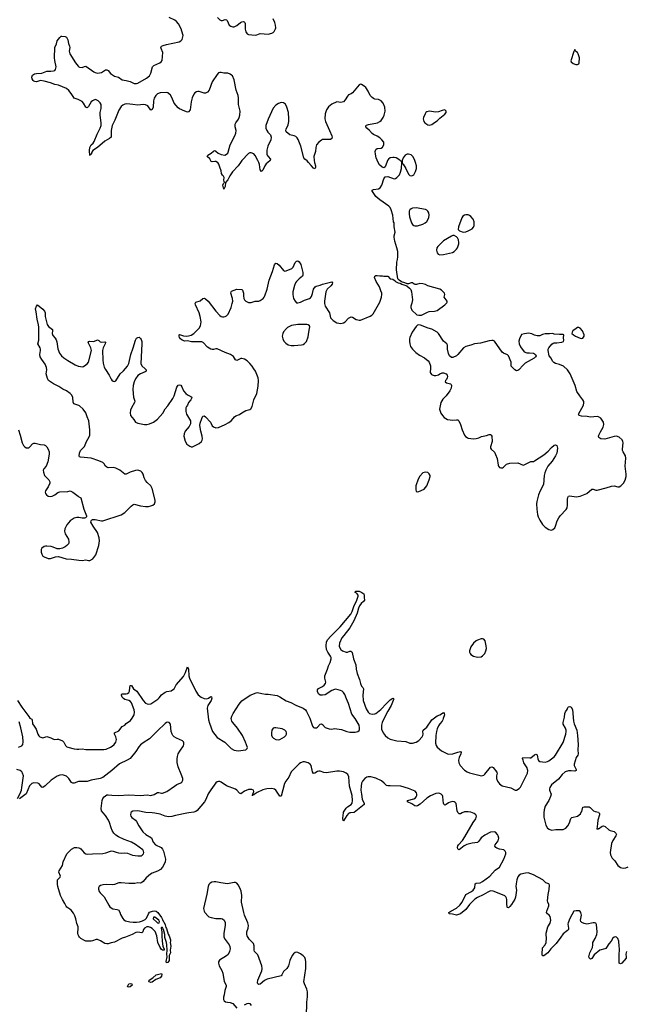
# Model space of a CAD drawing. Header units: inches. Extents: x 1771465 to 1971076, y 472029 to 643563.
# Tile 61 of 127: x 1799092 to 1808419, y 617058 to 632195. Entities that reach past the tile are written whole.
import ezdxf

# ---------------------------------------------------------------- set-up
doc = ezdxf.new("R2010")
doc.units = ezdxf.units.IN
doc.header["$MEASUREMENT"] = 0
for name, color, linetype in [('B7691', 7, 'Continuous'), ('B7692', 7, 'Continuous'), ('B7693', 7, 'Continuous'), ('B8601', 7, 'Continuous'), ('B8602', 7, 'Continuous'), ('B8603', 7, 'Continuous')]:
    doc.layers.add(name, color=color, linetype=linetype)

msp = doc.modelspace()

# ---------------------------------------------------------------- linework, layer by layer
at = {"layer": 'B7691', "color": 6, "elevation": 400}
msp.add_lwpolyline([(1800000, 618107), (1799990, 618124), (1799985, 618150), (1799992, 618228), (1799990, 618250), (1799970, 618299), (1799954, 618374), (1799940, 618420), (1799918, 618458), (1799883, 618503), (1799862, 618522), (1799817, 618550), (1799804, 618564), (1799787, 618610), (1799750, 618669), (1799720, 618730), (1799679, 618870), (1799675, 618905), (1799675, 618970), (1799715, 619010), (1799717, 619030), (1799694, 619090), (1799699, 619110), (1799749, 619190), (1799758, 619250), (1799817, 619370), (1799890, 619444), (1799933, 619467), (1799970, 619470), (1800000, 619463)], dxfattribs=at)
at = {"layer": 'B7692', "color": 6}
for points, elevation in [([(1800000, 626263), (1799926, 626290), (1799914, 626314), (1799908, 626390), (1799890, 626430), (1799870, 626450), (1799810, 626491), (1799755, 626515), (1799696, 626556), (1799610, 626597), (1799537, 626650), (1799517, 626677), (1799497, 626750), (1799508, 626810), (1799505, 626850), (1799481, 626901), (1799430, 626970), (1799408, 627010), (1799402, 627050), (1799411, 627110), (1799410, 627130), (1799405, 627150), (1799371, 627210), (1799387, 627270), (1799387, 627467), (1799382, 627502), (1799358, 627590), (1799346, 627706), (1799336, 627750), (1799350, 627792), (1799368, 627810), (1799450, 627745), (1799475, 627715), (1799482, 627690), (1799482, 627630), (1799514, 627510), (1799536, 627476), (1799596, 627430), (1799597, 627410), (1799589, 627369), (1799601, 627341), (1799639, 627299), (1799654, 627274), (1799662, 627242), (1799676, 627136), (1799706, 627070), (1799736, 627030), (1799770, 626999), (1799830, 626955), (1799943, 626890), (1799989, 626871), (1800000, 626869)], 500), ([(1799073, 625890), (1799101, 625810), (1799128, 625690), (1799148, 625650), (1799170, 625627), (1799190, 625614), (1799210, 625611), (1799230, 625614), (1799250, 625627), (1799290, 625673), (1799310, 625685), (1799330, 625687), (1799410, 625663), (1799470, 625657), (1799490, 625649), (1799510, 625629), (1799531, 625590), (1799543, 625550), (1799545, 625515), (1799522, 625398), (1799497, 625330), (1799463, 625290), (1799453, 625270), (1799457, 625237), (1799475, 625190), (1799487, 625170), (1799542, 625122), (1799557, 625090), (1799556, 625070), (1799528, 625012), (1799487, 624950), (1799484, 624930), (1799491, 624911), (1799506, 624890), (1799530, 624871), (1799570, 624864), (1799593, 624870), (1799630, 624890), (1799676, 624924), (1799710, 624939), (1799830, 624940), (1799870, 624950), (1799890, 624944), (1799910, 624932), (1799990, 624868), (1800000, 624861)], 500), ([(1800000, 624540), (1799990, 624542), (1799970, 624541), (1799928, 624530), (1799869, 624491), (1799819, 624430), (1799786, 624370), (1799782, 624330), (1799790, 624290), (1799842, 624210), (1799850, 624170), (1799848, 624150), (1799842, 624138), (1799817, 624110), (1799790, 624090), (1799750, 624069), (1799710, 624058), (1799670, 624059), (1799606, 624086), (1799574, 624094), (1799510, 624100), (1799490, 624100), (1799470, 624094), (1799431, 624070), (1799421, 624050), (1799420, 624010), (1799430, 623977), (1799450, 623950), (1799470, 623936), (1799530, 623912), (1799567, 623913), (1799642, 623938), (1799690, 623941), (1799804, 623904), (1799890, 623902), (1800000, 623887)], 500), ([(1799058, 621730), (1799124, 621624), (1799230, 621481), (1799250, 621459), (1799279, 621439), (1799286, 621430), (1799290, 621370), (1799312, 621332), (1799344, 621290), (1799372, 621212), (1799386, 621186), (1799400, 621170), (1799430, 621158), (1799450, 621157), (1799510, 621173), (1799570, 621153), (1799610, 621134), (1799630, 621130), (1799670, 621135), (1799690, 621132), (1799750, 621106), (1799770, 621090), (1799798, 621038), (1799818, 621018), (1799832, 621010), (1799930, 620986), (1799970, 620982), (1800000, 620982)], 400), ([(1799073, 621010), (1799125, 621030), (1799139, 621050), (1799145, 621095), (1799138, 621170), (1799109, 621310), (1799082, 621402)], 400), ([(1799057, 620223), (1799099, 620301), (1799119, 620350), (1799127, 620390), (1799148, 620570), (1799137, 620610), (1799123, 620630), (1799099, 620650), (1799048, 620668)], 400), ([(1800000, 620485), (1799995, 620485), (1799930, 620458), (1799910, 620456), (1799890, 620467), (1799847, 620530), (1799810, 620565), (1799750, 620584), (1799710, 620581), (1799670, 620563), (1799576, 620504), (1799484, 620416), (1799450, 620390), (1799430, 620397), (1799390, 620449), (1799370, 620457), (1799310, 620461), (1799277, 620450), (1799245, 620415), (1799190, 620294), (1799090, 620217)], 400)]:
    msp.add_lwpolyline(points, dxfattribs=dict(at, elevation=elevation))
at = {"layer": 'B7693', "color": 6, "elevation": 500}
msp.add_lwpolyline([(1800000, 630964), (1799990, 630970), (1799930, 630990), (1799912, 631012), (1799882, 631062), (1799847, 631107), (1799810, 631137), (1799690, 631191), (1799630, 631200), (1799564, 631224), (1799470, 631250), (1799410, 631258), (1799350, 631239), (1799323, 631243), (1799309, 631249), (1799300, 631260), (1799285, 631285), (1799277, 631310), (1799290, 631341), (1799319, 631361), (1799351, 631369), (1799430, 631373), (1799510, 631403), (1799570, 631402), (1799610, 631407), (1799630, 631416), (1799644, 631430), (1799652, 631470), (1799631, 631570), (1799627, 631610), (1799632, 631768), (1799656, 631824), (1799670, 631871), (1799710, 631923), (1799730, 631941), (1799742, 631942), (1799790, 631938), (1799810, 631925), (1799830, 631885), (1799844, 631830), (1799860, 631790), (1799861, 631770), (1799854, 631710), (1799862, 631670), (1799950, 631531), (1799990, 631479), (1800000, 631471)], dxfattribs=at)
at = {"layer": 'B8601', "color": 6}
for points, elevation in [([(1800801, 620000), (1800801, 619999), (1800798, 619970), (1800803, 619950), (1800814, 619930), (1800870, 619889), (1800887, 619870), (1800923, 619803), (1800987, 619707), (1801029, 619669), (1801117, 619617), (1801144, 619550), (1801181, 619510), (1801266, 619470), (1801290, 619443), (1801304, 619410), (1801333, 619290), (1801329, 619250), (1801313, 619210), (1801290, 619167), (1801255, 619130), (1801210, 619105), (1801130, 619076), (1801101, 619059), (1801038, 619002), (1800990, 618944), (1800970, 618929), (1800950, 618921), (1800910, 618925), (1800864, 618916), (1800770, 618914), (1800650, 618926), (1800617, 618923), (1800550, 618898), (1800512, 618892), (1800430, 618898), (1800370, 618896), (1800335, 618885), (1800312, 618870), (1800302, 618850), (1800302, 618830), (1800315, 618790), (1800327, 618770), (1800390, 618709), (1800461, 618581), (1800478, 618558), (1800499, 618539), (1800526, 618526), (1800590, 618516), (1800610, 618508), (1800630, 618474), (1800640, 618440), (1800676, 618376), (1800694, 618354), (1800720, 618340), (1800784, 618324), (1800839, 618319), (1800890, 618319), (1800933, 618327), (1800979, 618341), (1801019, 618361), (1801040, 618380), (1801070, 618448), (1801090, 618472), (1801135, 618490), (1801170, 618493), (1801190, 618488), (1801214, 618470), (1801273, 618390), (1801290, 618362), (1801298, 618338), (1801310, 618324), (1801330, 618280), (1801339, 618239), (1801350, 618223), (1801376, 618136), (1801390, 618111), (1801410, 618050), (1801411, 618030), (1801405, 618010), (1801415, 617950), (1801407, 617890), (1801411, 617850), (1801392, 617808), (1801390, 617733), (1801370, 617700), (1801350, 617694), (1801344, 617716), (1801361, 617790), (1801354, 617830), (1801359, 617890), (1801354, 617974), (1801348, 618010), (1801324, 618084), (1801324, 618130), (1801305, 618210), (1801290, 618237), (1801278, 618238), (1801270, 618246), (1801268, 618230), (1801279, 618170), (1801275, 618110), (1801281, 618030), (1801294, 617950), (1801313, 617907), (1801314, 617890), (1801310, 617888), (1801290, 617888), (1801270, 617898), (1801250, 617929), (1801217, 618010), (1801203, 618110), (1801177, 618177), (1801130, 618224), (1801101, 618241), (1801070, 618250), (1801046, 618250), (1801011, 618230), (1800993, 618210), (1800986, 618170), (1800970, 618157), (1800910, 618166), (1800879, 618161), (1800821, 618130), (1800717, 618090), (1800665, 618075), (1800550, 618012), (1800497, 618003), (1800450, 617988), (1800430, 617985), (1800403, 617990), (1800336, 618036), (1800290, 618052), (1800267, 618053), (1800210, 618032), (1800190, 618029), (1800130, 618027), (1800110, 618029), (1800090, 618037), (1800030, 618070), (1800010, 618090), (1800000, 618107)], 400), ([(1800000, 619463), (1800019, 619459), (1800034, 619450), (1800085, 619385), (1800110, 619370), (1800130, 619366), (1800210, 619373), (1800370, 619377), (1800414, 619386), (1800490, 619414), (1800510, 619416), (1800530, 619414), (1800575, 619395), (1800610, 619386), (1800650, 619383), (1800710, 619387), (1800750, 619382), (1800828, 619352), (1800910, 619338), (1800958, 619342), (1800975, 619350), (1800996, 619370), (1801002, 619390), (1800998, 619410), (1800984, 619430), (1800875, 619515), (1800810, 619548), (1800697, 619590), (1800612, 619630), (1800570, 619659), (1800541, 619690), (1800515, 619730), (1800496, 619770), (1800472, 619852), (1800455, 619890), (1800410, 619962), (1800376, 620000)], 400), ([(1801693, 620000), (1801664, 619996), (1801490, 619960), (1801430, 619943), (1801379, 619939), (1801330, 619948), (1801250, 619980), (1801170, 619997), (1801131, 620000)], 400), ([(1804186, 620000), (1804170, 619999), (1804150, 619990), (1804120, 619960), (1804070, 619880), (1804064, 619884), (1804059, 619919), (1804070, 620000)], 400), ([(1808422, 617870), (1808412, 617830), (1808419, 617790), (1808415, 617765), (1808350, 617692), (1808330, 617679), (1808311, 617691), (1808307, 617807), (1808317, 617910), (1808308, 617952), (1808304, 618030), (1808287, 618070), (1808270, 618088), (1808250, 618095), (1808230, 618090), (1808210, 618072), (1808186, 618030), (1808150, 617989), (1808114, 617930), (1808102, 617918), (1808090, 617910), (1808010, 617890), (1807924, 617816), (1807890, 617763), (1807870, 617750), (1807850, 617772), (1807845, 617790), (1807846, 617810), (1807860, 617850), (1807897, 617930), (1807904, 617970), (1807904, 618010), (1807941, 618070), (1807966, 618130), (1807971, 618170), (1807963, 618283), (1807950, 618304), (1807931, 618311), (1807910, 618311), (1807810, 618292), (1807770, 618298), (1807734, 618314), (1807719, 618330), (1807713, 618350), (1807729, 618430), (1807720, 618470), (1807710, 618485), (1807693, 618493), (1807650, 618496), (1807610, 618489), (1807550, 618375), (1807523, 618310), (1807521, 618290), (1807532, 618230), (1807528, 618210), (1807516, 618190), (1807450, 618140), (1807410, 618090), (1807343, 617990), (1807260, 617910), (1807215, 617850), (1807150, 617805), (1807130, 617804), (1807126, 617826), (1807132, 617928), (1807170, 617972), (1807189, 618010), (1807193, 618073), (1807186, 618130), (1807187, 618150), (1807212, 618248), (1807250, 618306), (1807261, 618350), (1807250, 618410), (1807234, 618430), (1807205, 618450), (1807194, 618470), (1807198, 618490), (1807228, 618570), (1807229, 618590), (1807213, 618630), (1807210, 618650), (1807216, 618744), (1807235, 618825), (1807239, 618890), (1807230, 618910), (1807184, 618924), (1807134, 618970), (1806990, 619046), (1806910, 619077), (1806870, 619076), (1806800, 619060), (1806770, 619043), (1806750, 619015), (1806735, 618970), (1806725, 618910), (1806723, 618870), (1806733, 618810), (1806714, 618706), (1806704, 618676), (1806654, 618590), (1806630, 618559), (1806610, 618541), (1806590, 618546), (1806587, 618550), (1806580, 618610), (1806584, 618670), (1806579, 618690), (1806567, 618710), (1806550, 618723), (1806490, 618751), (1806370, 618798), (1806330, 618800), (1806290, 618783), (1806220, 618740), (1806130, 618699), (1806088, 618672), (1806007, 618593), (1805950, 618514), (1805870, 618447), (1805810, 618429), (1805746, 618446), (1805698, 618450), (1805694, 618454), (1805692, 618470), (1805722, 618490), (1805810, 618535), (1805860, 618580), (1805894, 618626), (1805953, 618747), (1806041, 618790), (1806067, 618810), (1806091, 618850), (1806094, 618910), (1806110, 618921), (1806170, 618924), (1806210, 618944), (1806323, 619030), (1806402, 619118), (1806470, 619166), (1806538, 619290), (1806566, 619370), (1806566, 619390), (1806559, 619410), (1806536, 619430), (1806470, 619445), (1806430, 619460), (1806411, 619470), (1806397, 619490), (1806402, 619510), (1806449, 619570), (1806458, 619610), (1806450, 619650), (1806438, 619670), (1806410, 619702), (1806390, 619710), (1806330, 619702), (1806242, 619658), (1806190, 619619), (1806150, 619565), (1806130, 619547), (1806050, 619536), (1805968, 619512), (1805928, 619492), (1805850, 619432), (1805838, 619438), (1805829, 619450), (1805826, 619470), (1805830, 619494), (1805839, 619510), (1805903, 619577), (1805938, 619630), (1806066, 619854), (1806103, 619910), (1806112, 619930), (1806114, 619950), (1806103, 619970), (1806078, 619990), (1806054, 620000)], 400), ([(1805897, 620000), (1805870, 619988), (1805848, 619988), (1805836, 620000)], 400), ([(1807153, 620000), (1807153, 619933), (1807182, 619810), (1807210, 619764), (1807231, 619750), (1807270, 619736), (1807337, 619743), (1807450, 619747), (1807490, 619768), (1807521, 619799), (1807548, 619850), (1807568, 619912), (1807582, 619930), (1807669, 619951), (1807714, 619986), (1807722, 620000)], 400), ([(1807999, 620000), (1808008, 619990), (1808007, 619970), (1807979, 619890), (1807978, 619830), (1807968, 619748), (1807982, 619758), (1807990, 619757), (1808046, 619794), (1808070, 619801), (1808096, 619790), (1808150, 619738), (1808170, 619728), (1808230, 619714), (1808256, 619690), (1808266, 619670), (1808258, 619650), (1808210, 619576), (1808193, 619530), (1808172, 619390), (1808177, 619357), (1808203, 619303), (1808243, 619263), (1808290, 619190), (1808330, 619162), (1808370, 619152), (1808410, 619156), (1808450, 619170)], 400), ([(1803502, 616870), (1803505, 617090), (1803517, 617170), (1803515, 617250), (1803508, 617290), (1803470, 617370), (1803462, 617402), (1803491, 617609), (1803491, 617710), (1803487, 617747), (1803475, 617775), (1803450, 617803), (1803410, 617835), (1803370, 617856), (1803350, 617860), (1803330, 617856), (1803304, 617836), (1803281, 617810), (1803246, 617730), (1803225, 617650), (1803199, 617610), (1803150, 617564), (1803124, 617510), (1803110, 617495), (1802897, 617443), (1802857, 617423), (1802790, 617368), (1802770, 617362), (1802753, 617373), (1802748, 617390), (1802754, 617430), (1802813, 617570), (1802819, 617610), (1802816, 617650), (1802756, 617816), (1802704, 617870), (1802697, 617890), (1802695, 617955), (1802686, 617990), (1802618, 618058), (1802588, 618110), (1802584, 618130), (1802586, 618170), (1802605, 618230), (1802610, 618270), (1802602, 618310), (1802549, 618429), (1802537, 618470), (1802504, 618630), (1802506, 618730), (1802497, 618797), (1802478, 618850), (1802450, 618897), (1802430, 618918), (1802410, 618928), (1802390, 618931), (1802288, 618912), (1802183, 618923), (1802110, 618939), (1802081, 618939), (1802045, 618935), (1802020, 618920), (1802002, 618898), (1801990, 618870), (1801970, 618750), (1801918, 618530), (1801928, 618490), (1801940, 618470), (1801990, 618411), (1802002, 618402), (1802036, 618390), (1802110, 618376), (1802190, 618378), (1802210, 618373), (1802238, 618350), (1802253, 618313), (1802253, 618267), (1802229, 618150), (1802229, 618110), (1802233, 618090), (1802250, 618055), (1802315, 617970), (1802325, 617945), (1802328, 617908), (1802319, 617870), (1802295, 617825), (1802270, 617802), (1802165, 617735), (1802149, 617710), (1802147, 617690), (1802157, 617650), (1802198, 617578), (1802217, 617537), (1802238, 617410), (1802266, 617350), (1802268, 617330), (1802247, 617270), (1802237, 617203), (1802227, 617167), (1802226, 617130), (1802237, 617110), (1802257, 617097), (1802288, 617088), (1802330, 617085), (1802369, 617069), (1802430, 617000)], 500), ([(1802550, 617049), (1802590, 617070), (1802610, 617077), (1802630, 617072), (1802650, 617041)], 500)]:
    msp.add_lwpolyline(points, dxfattribs=dict(at, elevation=elevation))
at = {"layer": 'B8601', "color": 6, "elevation": 400}
for points in [[(1801150, 618398), (1801146, 618370), (1801203, 618323), (1801210, 618312), (1801230, 618305), (1801235, 618310), (1801239, 618330), (1801229, 618350), (1801170, 618396)], [(1801110, 617392), (1801083, 617403), (1801077, 617410), (1801083, 617430), (1801137, 617463), (1801190, 617511), (1801270, 617530), (1801277, 617517), (1801272, 617490), (1801250, 617465), (1801183, 617437), (1801130, 617399)], [(1800770, 617319), (1800750, 617324), (1800748, 617330), (1800768, 617370), (1800790, 617379), (1800814, 617370), (1800821, 617350), (1800790, 617325)]]:
    msp.add_lwpolyline(points, close=True, dxfattribs=at)
at = {"layer": 'B8602', "color": 6}
for points, elevation in [([(1800000, 626869), (1800050, 626859), (1800074, 626866), (1800110, 626887), (1800130, 626904), (1800149, 626930), (1800198, 627110), (1800188, 627150), (1800154, 627210), (1800147, 627230), (1800155, 627250), (1800170, 627255), (1800230, 627250), (1800290, 627273), (1800310, 627264), (1800330, 627245), (1800350, 627240), (1800402, 627242), (1800410, 627238), (1800413, 627230), (1800408, 627210), (1800377, 627150), (1800364, 627110), (1800368, 626968), (1800376, 626916), (1800393, 626853), (1800410, 626817), (1800468, 626730), (1800497, 626670), (1800510, 626651), (1800530, 626636), (1800550, 626631), (1800570, 626641), (1800638, 626750), (1800690, 626798), (1800750, 626870), (1800770, 626911), (1800799, 627050), (1800838, 627150), (1800870, 627266), (1800890, 627297), (1800910, 627311), (1800930, 627316), (1800950, 627296), (1800958, 627278), (1800968, 627250), (1800972, 627212), (1800957, 626910), (1800970, 626876), (1801023, 626830), (1801039, 626810), (1801039, 626801), (1801037, 626790), (1801021, 626779), (1800950, 626753), (1800910, 626726), (1800870, 626676), (1800852, 626630), (1800838, 626570), (1800832, 626510), (1800842, 626390), (1800860, 626330), (1800859, 626310), (1800812, 626230), (1800796, 626190), (1800790, 626150), (1800796, 626110), (1800847, 626050), (1800874, 626010), (1800910, 625990), (1801010, 625972), (1801047, 625973), (1801090, 625983), (1801150, 626009), (1801210, 626056), (1801293, 626147), (1801327, 626213), (1801370, 626258), (1801445, 626370), (1801466, 626414), (1801510, 626545), (1801530, 626576), (1801550, 626583), (1801570, 626574), (1801586, 626550), (1801613, 626490), (1801644, 626450), (1801670, 626429), (1801724, 626404), (1801737, 626390), (1801736, 626370), (1801725, 626350), (1801689, 626311), (1801671, 626269), (1801657, 626250), (1801648, 626230), (1801646, 626210), (1801648, 626170), (1801659, 626130), (1801718, 626030), (1801718, 625982), (1801699, 625941), (1801637, 625870), (1801620, 625830), (1801614, 625790), (1801634, 625714), (1801664, 625670), (1801710, 625638), (1801730, 625630), (1801750, 625629), (1801850, 625680), (1801885, 625710), (1801896, 625730), (1801901, 625750), (1801898, 625790), (1801875, 625870), (1801864, 625956), (1801868, 625992), (1801890, 626066), (1801910, 626102), (1801930, 626105), (1801950, 626090), (1802027, 626010), (1802053, 625953), (1802070, 625934), (1802110, 625923), (1802150, 625926), (1802252, 625970), (1802310, 626003), (1802348, 626032), (1802395, 626090), (1802414, 626106), (1802470, 626124), (1802507, 626153), (1802570, 626188), (1802630, 626200), (1802647, 626213), (1802665, 626250), (1802694, 626350), (1802737, 626450), (1802758, 626562), (1802766, 626646), (1802758, 626690), (1802716, 626790), (1802693, 626830), (1802666, 626870), (1802630, 626910), (1802588, 626950), (1802550, 626976), (1802510, 626988), (1802490, 626985), (1802430, 626956), (1802420, 626960), (1802408, 626968), (1802378, 627018), (1802333, 627050), (1802250, 627079), (1802130, 627135), (1802110, 627136), (1802070, 627124), (1802050, 627125), (1802030, 627132), (1801982, 627162), (1801913, 627230), (1801890, 627245), (1801735, 627245), (1801670, 627256), (1801630, 627255), (1801590, 627267), (1801564, 627290), (1801550, 627310), (1801545, 627330), (1801546, 627350), (1801550, 627356), (1801610, 627336), (1801650, 627332), (1801690, 627334), (1801730, 627347), (1801770, 627370), (1801790, 627390), (1801850, 627453), (1801873, 627490), (1801881, 627550), (1801869, 627630), (1801849, 627689), (1801795, 627810), (1801790, 627830), (1801799, 627850), (1801868, 627872), (1801910, 627908), (1801930, 627912), (1801950, 627904), (1801990, 627867), (1802110, 627712), (1802170, 627646), (1802190, 627633), (1802210, 627628), (1802230, 627625), (1802250, 627631), (1802270, 627641), (1802296, 627670), (1802342, 627770), (1802361, 627830), (1802367, 627870), (1802362, 627910), (1802340, 627990), (1802342, 628010), (1802350, 628022), (1802390, 628039), (1802430, 628050), (1802510, 628047), (1802519, 628039), (1802533, 627993), (1802532, 627950), (1802538, 627910), (1802550, 627888), (1802568, 627870), (1802610, 627849), (1802650, 627845), (1802710, 627869), (1802770, 627870), (1802790, 627877), (1802836, 627910), (1802850, 627927), (1802861, 627950), (1802899, 628050), (1802930, 628190), (1802978, 628322), (1803010, 628427), (1803020, 628440), (1803030, 628451), (1803050, 628448), (1803081, 628421), (1803150, 628341), (1803171, 628331), (1803190, 628334), (1803275, 628370), (1803295, 628390), (1803330, 628463), (1803350, 628483), (1803370, 628487), (1803390, 628475), (1803413, 628430), (1803444, 628310), (1803448, 628270), (1803441, 628250), (1803390, 628212), (1803349, 628170), (1803331, 628149), (1803315, 628110), (1803290, 628010), (1803290, 627970), (1803304, 627910), (1803326, 627866), (1803350, 627843), (1803370, 627841), (1803410, 627853), (1803470, 627883), (1803550, 627910), (1803562, 627918), (1803580, 627940), (1803596, 627984), (1803612, 628050), (1803633, 628090), (1803650, 628099), (1803710, 628113), (1803750, 628130), (1803890, 628167), (1803901, 628150), (1803896, 628130), (1803877, 628103), (1803820, 628050), (1803799, 628010), (1803777, 627870), (1803779, 627830), (1803790, 627790), (1803856, 627690), (1803873, 627610), (1803913, 627570), (1803970, 627533), (1804030, 627526), (1804070, 627537), (1804095, 627550), (1804150, 627608), (1804190, 627626), (1804210, 627622), (1804268, 627588), (1804290, 627579), (1804310, 627574), (1804330, 627576), (1804481, 627639), (1804507, 627653), (1804527, 627673), (1804628, 627850), (1804655, 627930), (1804662, 627970), (1804662, 627990), (1804645, 628025), (1804626, 628090), (1804575, 628170), (1804547, 628230), (1804550, 628251), (1804570, 628263), (1804590, 628265), (1804630, 628258), (1804670, 628258), (1804690, 628252), (1804751, 628251), (1804790, 628212), (1804830, 628205), (1804863, 628183), (1804872, 628170), (1804910, 628151), (1804944, 628144), (1804970, 628128), (1805043, 628103), (1805088, 628068), (1805107, 628047), (1805116, 628010), (1805124, 627970), (1805131, 627890), (1805124, 627836), (1805104, 627790), (1805104, 627770), (1805123, 627730), (1805199, 627659), (1805230, 627651), (1805270, 627651), (1805360, 627700), (1805389, 627711), (1805470, 627716), (1805510, 627726), (1805630, 627810), (1805659, 627841), (1805664, 627850), (1805663, 627870), (1805621, 627930), (1805629, 627970), (1805624, 627990), (1805577, 628037), (1805554, 628050), (1805370, 628102), (1805330, 628123), (1805290, 628133), (1805243, 628137), (1805195, 628125), (1805175, 628125), (1805158, 628130), (1805130, 628149), (1805110, 628149), (1805070, 628135), (1805050, 628135), (1805012, 628152), (1804964, 628164), (1804929, 628189), (1804908, 628210), (1804885, 628350), (1804889, 628470), (1804901, 628510), (1804905, 628550), (1804905, 628630), (1804893, 628690), (1804861, 628790), (1804849, 628850), (1804849, 628871), (1804864, 628930), (1804849, 629010), (1804849, 629070), (1804841, 629090), (1804827, 629190), (1804804, 629270), (1804788, 629308), (1804766, 629330), (1804630, 629424), (1804570, 629478), (1804505, 629570), (1804510, 629576), (1804534, 629585), (1804610, 629596), (1804632, 629608), (1804658, 629650), (1804689, 629751), (1804710, 629778), (1804750, 629783), (1804850, 629751), (1804870, 629753), (1804893, 629767), (1804930, 629810), (1804947, 629850), (1804961, 629910), (1804967, 630000)], 500), ([(1802487, 630000), (1802451, 629949), (1802362, 629858), (1802323, 629797), (1802290, 629731), (1802256, 629690), (1802250, 629629), (1802230, 629589), (1802214, 629650), (1802225, 629675), (1802239, 629690), (1802238, 629710), (1802229, 629730), (1802236, 629770), (1802227, 629790), (1802210, 629803), (1802193, 629830), (1802190, 629870), (1802167, 629927), (1802155, 629975), (1802138, 629998), (1802135, 630000)], 500), ([(1802907, 630000), (1802881, 629979), (1802862, 629950), (1802830, 629880), (1802810, 629860), (1802790, 629889), (1802777, 629970), (1802767, 630000)], 500), ([(1803626, 630000), (1803638, 629950), (1803639, 629921), (1803630, 629903), (1803610, 629912), (1803576, 629956), (1803533, 630000)], 500), ([(1804736, 630000), (1804710, 629934), (1804690, 629919), (1804666, 629926), (1804623, 629963), (1804605, 630000)], 500), ([(1804972, 630000), (1804972, 629992), (1804990, 629972), (1805030, 629906), (1805070, 629819), (1805090, 629801), (1805110, 629794), (1805130, 629801), (1805150, 629811), (1805177, 629863), (1805192, 629910), (1805194, 629950), (1805178, 630000)], 500), ([(1800000, 623887), (1800050, 623880), (1800110, 623893), (1800150, 623880), (1800170, 623879), (1800216, 623904), (1800264, 623970), (1800311, 624109), (1800319, 624181), (1800314, 624230), (1800289, 624310), (1800220, 624410), (1800187, 624470), (1800189, 624490), (1800197, 624503), (1800209, 624511), (1800250, 624512), (1800350, 624490), (1800370, 624492), (1800650, 624584), (1800710, 624617), (1800804, 624716), (1800830, 624739), (1800850, 624748), (1800950, 624722), (1801028, 624712), (1801070, 624710), (1801110, 624719), (1801139, 624730), (1801165, 624750), (1801175, 624785), (1801174, 624810), (1801130, 624987), (1801108, 625028), (1801050, 625080), (1801024, 625110), (1801006, 625150), (1800990, 625210), (1800975, 625235), (1800954, 625254), (1800910, 625268), (1800870, 625265), (1800790, 625237), (1800730, 625206), (1800710, 625206), (1800630, 625270), (1800570, 625301), (1800530, 625309), (1800454, 625307), (1800430, 625314), (1800412, 625330), (1800389, 625369), (1800370, 625387), (1800310, 625415), (1800190, 625453), (1800026, 625470), (1800014, 625474), (1800005, 625485), (1800013, 625530), (1800029, 625570), (1800086, 625634), (1800117, 625710), (1800158, 625782), (1800170, 625810), (1800171, 625889), (1800156, 626030), (1800127, 626090), (1800110, 626150), (1800070, 626210), (1800010, 626259), (1800000, 626263)], 500), ([(1800000, 624861), (1800030, 624843), (1800080, 624670), (1800117, 624570), (1800118, 624550), (1800103, 624537), (1800090, 624533), (1800050, 624532), (1800000, 624540)], 500), ([(1800000, 620982), (1800050, 620984), (1800110, 620975), (1800387, 620973), (1800419, 620981), (1800488, 621010), (1800515, 621025), (1800542, 621050), (1800568, 621090), (1800576, 621110), (1800578, 621130), (1800568, 621168), (1800548, 621210), (1800551, 621230), (1800616, 621264), (1800670, 621328), (1800706, 621350), (1800730, 621377), (1800797, 621423), (1800823, 621457), (1800850, 621510), (1800855, 621550), (1800850, 621584), (1800810, 621693), (1800794, 621714), (1800771, 621730), (1800710, 621746), (1800690, 621757), (1800670, 621779), (1800657, 621810), (1800659, 621821), (1800669, 621831), (1800730, 621829), (1800750, 621836), (1800769, 621850), (1800778, 621870), (1800783, 621930), (1800790, 621960), (1800810, 621957), (1800844, 621910), (1800891, 621870), (1800990, 621731), (1801028, 621688), (1801050, 621675), (1801070, 621670), (1801110, 621678), (1801217, 621750), (1801238, 621770), (1801270, 621814), (1801330, 621858), (1801352, 621868), (1801421, 621879), (1801442, 621890), (1801467, 621910), (1801500, 621970), (1801610, 622098), (1801641, 622159), (1801670, 622245), (1801690, 622208), (1801695, 622110), (1801704, 622070), (1801802, 621870), (1801837, 621817), (1801880, 621780), (1801930, 621757), (1801970, 621756), (1801995, 621765), (1802030, 621788), (1802043, 621783), (1802046, 621766), (1802036, 621730), (1801987, 621650), (1801976, 621610), (1801997, 621430), (1802010, 621379), (1802059, 621250), (1802130, 621161), (1802247, 621087), (1802279, 621059), (1802346, 620990), (1802390, 620965), (1802450, 620956), (1802571, 620969), (1802592, 620988), (1802593, 621007), (1802564, 621090), (1802517, 621190), (1802443, 621303), (1802368, 621390), (1802356, 621410), (1802344, 621450), (1802354, 621490), (1802374, 621530), (1802466, 621670), (1802510, 621722), (1802637, 621810), (1802730, 621848), (1802750, 621850), (1802814, 621834), (1802870, 621825), (1802910, 621825), (1803050, 621803), (1803090, 621783), (1803190, 621721), (1803259, 621699), (1803339, 621659), (1803452, 621612), (1803485, 621585), (1803501, 621561), (1803555, 621455), (1803595, 621335), (1803610, 621315), (1803626, 621306), (1803656, 621310), (1803670, 621319), (1803710, 621366), (1803730, 621372), (1803750, 621359), (1803790, 621315), (1803850, 621291), (1803890, 621288), (1803930, 621296), (1803970, 621295), (1804042, 621282), (1804124, 621250), (1804170, 621241), (1804250, 621242), (1804290, 621250), (1804312, 621268), (1804318, 621282), (1804319, 621310), (1804311, 621350), (1804250, 621450), (1804200, 621520), (1804150, 621682), (1804115, 621755), (1804090, 621821), (1804070, 621851), (1804050, 621870), (1804024, 621884), (1803990, 621895), (1803950, 621901), (1803930, 621898), (1803890, 621883), (1803790, 621816), (1803749, 621809), (1803710, 621809), (1803686, 621830), (1803672, 621868), (1803670, 621890), (1803686, 621914), (1803750, 621943), (1803775, 621965), (1803793, 621990), (1803797, 622010), (1803784, 622070), (1803786, 622110), (1803823, 622210), (1803838, 622262), (1803865, 622315), (1803881, 622370), (1803880, 622390), (1803873, 622410), (1803829, 622470), (1803808, 622510), (1803803, 622570), (1803810, 622630), (1803830, 622664), (1803869, 622710), (1804019, 622861), (1804185, 623055), (1804205, 623095), (1804230, 623176), (1804275, 623270), (1804294, 623330), (1804294, 623350), (1804282, 623370), (1804270, 623381), (1804248, 623390), (1804254, 623406), (1804255, 623410), (1804311, 623410), (1804355, 623390), (1804383, 623370), (1804389, 623350), (1804386, 623310), (1804393, 623270), (1804380, 623250), (1804340, 623220), (1804316, 623184), (1804303, 623150), (1804283, 623070), (1804230, 622954), (1804170, 622847), (1804074, 622730), (1804047, 622690), (1804010, 622610), (1804005, 622565), (1804010, 622547), (1804030, 622512), (1804054, 622490), (1804110, 622471), (1804130, 622472), (1804170, 622487), (1804185, 622485), (1804197, 622477), (1804205, 622465), (1804225, 622370), (1804259, 622279), (1804265, 622210), (1804282, 622142), (1804319, 622050), (1804331, 621990), (1804350, 621951), (1804370, 621930), (1804379, 621910), (1804366, 621810), (1804371, 621730), (1804420, 621600), (1804450, 621549), (1804471, 621531), (1804510, 621518), (1804550, 621522), (1804570, 621531), (1804647, 621590), (1804730, 621683), (1804790, 621737), (1804830, 621765), (1804839, 621759), (1804843, 621750), (1804836, 621730), (1804802, 621650), (1804750, 621567), (1804710, 621488), (1804665, 621390), (1804655, 621350), (1804657, 621290), (1804682, 621230), (1804710, 621190), (1804750, 621155), (1804790, 621135), (1804890, 621108), (1805030, 621099), (1805093, 621073), (1805130, 621071), (1805190, 621088), (1805230, 621113), (1805282, 621170), (1805292, 621190), (1805295, 621210), (1805291, 621250), (1805294, 621270), (1805350, 621317), (1805430, 621430), (1805509, 621491), (1805550, 621507), (1805610, 621542), (1805621, 621530), (1805622, 621510), (1805601, 621450), (1805600, 621430), (1805590, 621410), (1805550, 621368), (1805530, 621339), (1805510, 621291), (1805501, 621250), (1805492, 621190), (1805487, 621070), (1805495, 621035), (1805511, 621011), (1805577, 620957), (1805670, 620911), (1805690, 620905), (1805750, 620907), (1805830, 620934), (1805870, 620943), (1805879, 620930), (1805875, 620910), (1805849, 620851), (1805837, 620810), (1805842, 620770), (1805864, 620730), (1805930, 620659), (1805970, 620634), (1806010, 620617), (1806150, 620579), (1806190, 620572), (1806210, 620574), (1806230, 620581), (1806245, 620595), (1806330, 620702), (1806350, 620711), (1806370, 620697), (1806427, 620627), (1806434, 620610), (1806424, 620570), (1806425, 620530), (1806441, 620490), (1806470, 620449), (1806510, 620419), (1806644, 620384), (1806710, 620350), (1806730, 620350), (1806770, 620375), (1806790, 620398), (1806900, 620610), (1806904, 620650), (1806901, 620670), (1806893, 620693), (1806846, 620770), (1806831, 620809), (1806825, 620835), (1806830, 620854), (1806935, 620845), (1806951, 620849), (1807010, 620895), (1807030, 620901), (1807051, 620891), (1807057, 620830), (1807070, 620804), (1807090, 620789), (1807170, 620782), (1807210, 620790), (1807230, 620802), (1807310, 620864), (1807330, 620889), (1807450, 621082), (1807490, 621210), (1807496, 621250), (1807494, 621274), (1807484, 621304), (1807450, 621367), (1807446, 621390), (1807467, 621470), (1807472, 621530), (1807484, 621556), (1807511, 621589), (1807521, 621619), (1807529, 621631), (1807550, 621634), (1807570, 621628), (1807593, 621590), (1807609, 621409), (1807619, 621370), (1807656, 621270), (1807669, 621189), (1807677, 621050), (1807673, 620970), (1807678, 620910), (1807672, 620890), (1807650, 620850), (1807616, 620750), (1807619, 620730), (1807646, 620670), (1807649, 620650), (1807630, 620640), (1807570, 620649), (1807530, 620647), (1807481, 620630), (1807434, 620590), (1807379, 620521), (1807270, 620430), (1807242, 620390), (1807238, 620370), (1807240, 620350), (1807264, 620290), (1807256, 620250), (1807228, 620190), (1807170, 620102), (1807154, 620050), (1807153, 620000)], 400), ([(1800376, 620000), (1800350, 620030), (1800346, 620066), (1800360, 620190), (1800370, 620221), (1800390, 620249), (1800430, 620276), (1800450, 620280), (1800510, 620271), (1800610, 620268), (1800770, 620279), (1800950, 620267), (1801050, 620280), (1801110, 620269), (1801159, 620281), (1801210, 620313), (1801230, 620313), (1801270, 620303), (1801290, 620305), (1801353, 620330), (1801470, 620411), (1801510, 620435), (1801570, 620461), (1801586, 620474), (1801598, 620502), (1801598, 620530), (1801577, 620597), (1801527, 620710), (1801514, 620774), (1801513, 620830), (1801518, 620870), (1801530, 620910), (1801553, 620950), (1801611, 621030), (1801618, 621050), (1801618, 621078), (1801612, 621092), (1801594, 621110), (1801502, 621150), (1801468, 621170), (1801448, 621190), (1801436, 621210), (1801423, 621250), (1801410, 621363), (1801392, 621392), (1801370, 621396), (1801350, 621389), (1801330, 621375), (1801210, 621264), (1801090, 621138), (1800990, 621080), (1800951, 621049), (1800923, 621017), (1800878, 620942), (1800790, 620839), (1800745, 620810), (1800626, 620754), (1800511, 620650), (1800370, 620543), (1800330, 620529), (1800190, 620503), (1800130, 620485), (1800000, 620485)], 400), ([(1804070, 620000), (1804071, 620010), (1804110, 620075), (1804130, 620094), (1804190, 620130), (1804202, 620150), (1804211, 620190), (1804203, 620270), (1804164, 620410), (1804153, 620553), (1804137, 620590), (1804113, 620610), (1804073, 620630), (1804010, 620644), (1803970, 620642), (1803810, 620617), (1803770, 620621), (1803710, 620641), (1803690, 620643), (1803670, 620639), (1803630, 620611), (1803610, 620606), (1803593, 620633), (1803572, 620730), (1803557, 620750), (1803530, 620768), (1803470, 620785), (1803450, 620786), (1803410, 620771), (1803390, 620756), (1803310, 620679), (1803268, 620630), (1803228, 620552), (1803183, 620490), (1803163, 620450), (1803110, 620256), (1803090, 620257), (1803030, 620351), (1803010, 620367), (1802970, 620378), (1802890, 620372), (1802830, 620356), (1802745, 620315), (1802696, 620284), (1802690, 620276), (1802683, 620277), (1802670, 620266), (1802667, 620270), (1802670, 620279), (1802677, 620283), (1802675, 620290), (1802691, 620331), (1802688, 620350), (1802659, 620359), (1802610, 620358), (1802550, 620337), (1802490, 620296), (1802470, 620304), (1802432, 620350), (1802410, 620364), (1802274, 620414), (1802190, 620472), (1802170, 620481), (1802150, 620484), (1802130, 620478), (1802110, 620461), (1802030, 620356), (1801990, 620291), (1801953, 620207), (1801931, 620170), (1801821, 620039), (1801798, 620022), (1801771, 620010), (1801693, 620000)], 400), ([(1805836, 620000), (1805830, 620006), (1805821, 620030), (1805803, 620143), (1805790, 620162), (1805772, 620172), (1805750, 620175), (1805710, 620167), (1805685, 620155), (1805650, 620127), (1805630, 620117), (1805614, 620134), (1805608, 620148), (1805601, 620190), (1805600, 620250), (1805593, 620270), (1805575, 620290), (1805550, 620300), (1805530, 620303), (1805490, 620297), (1805410, 620265), (1805350, 620225), (1805250, 620134), (1805210, 620107), (1805190, 620103), (1805170, 620109), (1805120, 620140), (1805057, 620170), (1805053, 620190), (1805150, 620216), (1805177, 620230), (1805190, 620245), (1805200, 620270), (1805197, 620290), (1805191, 620310), (1805172, 620332), (1805070, 620374), (1804950, 620411), (1804790, 620419), (1804750, 620415), (1804730, 620424), (1804698, 620458), (1804654, 620494), (1804570, 620532), (1804490, 620553), (1804450, 620555), (1804430, 620550), (1804398, 620530), (1804364, 620490), (1804350, 620457), (1804341, 620410), (1804339, 620350), (1804345, 620290), (1804360, 620210), (1804367, 620187), (1804389, 620150), (1804389, 620130), (1804236, 620004), (1804186, 620000)], 400), ([(1807722, 620000), (1807736, 620024), (1807753, 620087), (1807770, 620095), (1807850, 620092), (1807865, 620085), (1807914, 620034), (1807941, 620021), (1807990, 620010), (1807999, 620000)], 400), ([(1801131, 620000), (1801030, 620007), (1800910, 620033), (1800830, 620029), (1800807, 620013), (1800801, 620000)], 400), ([(1806054, 620000), (1806030, 620010), (1805990, 620019), (1805930, 620015), (1805897, 620000)], 400)]:
    msp.add_lwpolyline(points, dxfattribs=dict(at, elevation=elevation))
for points, elevation in [([(1805190, 629301), (1805130, 629298), (1805110, 629290), (1805090, 629272), (1805081, 629250), (1805078, 629210), (1805086, 629166), (1805116, 629070), (1805130, 629047), (1805150, 629031), (1805170, 629025), (1805210, 629025), (1805290, 629054), (1805327, 629073), (1805350, 629095), (1805375, 629130), (1805384, 629156), (1805390, 629190), (1805384, 629224), (1805369, 629250), (1805350, 629267), (1805330, 629276)], 500), ([(1805950, 629196), (1805930, 629190), (1805906, 629174), (1805889, 629151), (1805839, 629010), (1805836, 628970), (1805852, 628950), (1805910, 628931), (1805950, 628933), (1805990, 628948), (1806050, 628982), (1806070, 629007), (1806078, 629030), (1806078, 629090), (1806062, 629130), (1806030, 629172), (1806010, 629187), (1805990, 629194)], 500), ([(1805770, 628877), (1805750, 628877), (1805730, 628869), (1805610, 628798), (1805521, 628710), (1805506, 628690), (1805501, 628650), (1805511, 628610), (1805526, 628590), (1805550, 628579), (1805610, 628587), (1805745, 628615), (1805774, 628630), (1805810, 628666), (1805823, 628690), (1805843, 628750), (1805844, 628770), (1805837, 628810), (1805823, 628843), (1805810, 628859)], 500), ([(1803370, 627511), (1803270, 627495), (1803210, 627465), (1803192, 627448), (1803150, 627395), (1803138, 627370), (1803130, 627330), (1803137, 627290), (1803153, 627253), (1803183, 627223), (1803219, 627199), (1803268, 627188), (1803310, 627188), (1803424, 627196), (1803450, 627203), (1803470, 627216), (1803500, 627250), (1803530, 627318), (1803536, 627390), (1803550, 627450), (1803551, 627471), (1803547, 627487), (1803530, 627503), (1803509, 627509)], 500), ([(1805230, 627503), (1805210, 627497), (1805190, 627479), (1805127, 627393), (1805089, 627310), (1805084, 627290), (1805084, 627250), (1805089, 627210), (1805102, 627170), (1805131, 627130), (1805181, 627081), (1805237, 627037), (1805316, 626996), (1805371, 626950), (1805386, 626930), (1805406, 626874), (1805411, 626830), (1805402, 626782), (1805405, 626770), (1805423, 626743), (1805435, 626735), (1805466, 626726), (1805490, 626726), (1805530, 626737), (1805550, 626751), (1805590, 626764), (1805610, 626767), (1805650, 626751), (1805664, 626730), (1805670, 626710), (1805667, 626690), (1805655, 626665), (1805641, 626650), (1805636, 626630), (1805652, 626610), (1805716, 626596), (1805727, 626587), (1805733, 626573), (1805728, 626530), (1805708, 626490), (1805650, 626414), (1805599, 626361), (1805568, 626310), (1805549, 626210), (1805550, 626190), (1805568, 626148), (1805591, 626111), (1805620, 626080), (1805670, 626049), (1805750, 626039), (1805810, 626044), (1805830, 626042), (1805845, 626030), (1805872, 625972), (1805893, 625890), (1805929, 625809), (1805947, 625787), (1805970, 625772), (1805990, 625764), (1806070, 625750), (1806110, 625754), (1806150, 625766), (1806191, 625789), (1806270, 625804), (1806310, 625820), (1806330, 625819), (1806343, 625810), (1806353, 625790), (1806355, 625710), (1806330, 625630), (1806331, 625610), (1806343, 625590), (1806390, 625544), (1806410, 625510), (1806433, 625447), (1806447, 625347), (1806454, 625330), (1806470, 625313), (1806490, 625305), (1806513, 625307), (1806530, 625315), (1806579, 625361), (1806630, 625379), (1806750, 625380), (1806831, 625349), (1806850, 625352), (1806930, 625395), (1806950, 625401), (1806990, 625404), (1807010, 625413), (1807153, 625507), (1807219, 625561), (1807270, 625619), (1807310, 625653), (1807330, 625661), (1807350, 625650), (1807360, 625610), (1807353, 625530), (1807332, 625490), (1807277, 625410), (1807213, 625330), (1807181, 625270), (1807165, 625230), (1807157, 625190), (1807147, 625050), (1807093, 624950), (1807069, 624891), (1807043, 624790), (1807038, 624750), (1807041, 624670), (1807052, 624590), (1807064, 624550), (1807090, 624500), (1807130, 624436), (1807170, 624394), (1807230, 624356), (1807270, 624349), (1807290, 624355), (1807318, 624382), (1807332, 624408), (1807358, 624490), (1807381, 624539), (1807404, 624570), (1807493, 624667), (1807508, 624690), (1807515, 624730), (1807514, 624826), (1807519, 624850), (1807530, 624870), (1807550, 624873), (1807650, 624861), (1807710, 624869), (1807810, 624913), (1807890, 624977), (1807910, 624980), (1807950, 624962), (1807970, 624960), (1808110, 624996), (1808190, 625026), (1808230, 625028), (1808290, 625014), (1808310, 625015), (1808336, 625030), (1808374, 625070), (1808402, 625118), (1808417, 625170), (1808418, 625210), (1808401, 625330), (1808414, 625454), (1808407, 625490), (1808370, 625550), (1808362, 625570), (1808359, 625590), (1808370, 625690), (1808367, 625710), (1808355, 625735), (1808310, 625777), (1808270, 625791), (1808230, 625786), (1808090, 625744), (1808030, 625750), (1808010, 625760), (1807998, 625770), (1807992, 625790), (1807996, 625810), (1808020, 625860), (1808062, 625930), (1808072, 625970), (1808069, 626010), (1808026, 626070), (1807994, 626090), (1807970, 626096), (1807870, 626085), (1807815, 626095), (1807730, 626099), (1807692, 626110), (1807686, 626130), (1807759, 626270), (1807766, 626306), (1807764, 626324), (1807753, 626350), (1807704, 626410), (1807657, 626477), (1807634, 626570), (1807556, 626750), (1807513, 626813), (1807451, 626871), (1807394, 626894), (1807330, 626910), (1807303, 626923), (1807284, 626944), (1807263, 626990), (1807233, 627030), (1807219, 627110), (1807219, 627130), (1807227, 627153), (1807272, 627208), (1807297, 627223), (1807310, 627228), (1807350, 627225), (1807430, 627236), (1807454, 627246), (1807461, 627270), (1807455, 627305), (1807458, 627350), (1807450, 627354), (1807390, 627354), (1807310, 627362), (1807290, 627369), (1807236, 627364), (1807170, 627367), (1807130, 627355), (1807090, 627333), (1807050, 627333), (1807010, 627343), (1806966, 627366), (1806914, 627374), (1806852, 627368), (1806810, 627355), (1806775, 627290), (1806769, 627251), (1806770, 627210), (1806790, 627168), (1806850, 627090), (1806890, 627076), (1806930, 627076), (1806990, 627067), (1807021, 627050), (1807031, 627030), (1807021, 627010), (1807001, 626990), (1806866, 626914), (1806834, 626886), (1806768, 626810), (1806750, 626800), (1806730, 626798), (1806706, 626810), (1806649, 626870), (1806651, 626931), (1806607, 627027), (1806590, 627042), (1806530, 627068), (1806510, 627082), (1806390, 627252), (1806370, 627261), (1806350, 627263), (1806310, 627258), (1806176, 627224), (1806086, 627214), (1806029, 627191), (1805950, 627170), (1805914, 627150), (1805830, 627046), (1805810, 627029), (1805750, 627001), (1805730, 627003), (1805699, 627030), (1805683, 627063), (1805669, 627130), (1805669, 627190), (1805659, 627210), (1805610, 627255), (1805530, 627369), (1805510, 627389), (1805430, 627439), (1805373, 627453), (1805257, 627497)], 500), ([(1807690, 627463), (1807670, 627461), (1807647, 627450), (1807596, 627410), (1807585, 627390), (1807582, 627370), (1807605, 627350), (1807638, 627330), (1807710, 627301), (1807730, 627295), (1807750, 627301), (1807769, 627330), (1807769, 627351), (1807744, 627410), (1807710, 627453)], 500), ([(1805330, 625241), (1805290, 625227), (1805245, 625175), (1805219, 625130), (1805183, 625030), (1805181, 624970), (1805190, 624941), (1805210, 624935), (1805230, 624942), (1805310, 624979), (1805351, 625030), (1805390, 625119), (1805405, 625170), (1805404, 625190), (1805390, 625214), (1805370, 625233)], 500), ([(1806210, 622677), (1806190, 622675), (1806130, 622656), (1806110, 622646), (1806070, 622611), (1806028, 622552), (1806008, 622490), (1806009, 622470), (1806018, 622450), (1806030, 622437), (1806070, 622412), (1806130, 622394), (1806190, 622401), (1806210, 622413), (1806245, 622450), (1806261, 622490), (1806267, 622527), (1806265, 622570), (1806247, 622647), (1806230, 622669)], 500), ([(1803030, 621310), (1803010, 621310), (1802990, 621302), (1802978, 621290), (1802970, 621273), (1802963, 621230), (1802966, 621194), (1802976, 621170), (1802992, 621150), (1803030, 621127), (1803070, 621123), (1803090, 621128), (1803166, 621170), (1803185, 621190), (1803194, 621210), (1803195, 621230), (1803190, 621250), (1803170, 621274), (1803130, 621291)], 400)]:
    msp.add_lwpolyline(points, close=True, dxfattribs=dict(at, elevation=elevation))
at = {"layer": 'B8603', "color": 6, "elevation": 500}
for points in [[(1800000, 631471), (1800010, 631464), (1800050, 631460), (1800090, 631476), (1800110, 631479), (1800230, 631392), (1800250, 631381), (1800290, 631372), (1800350, 631386), (1800410, 631424), (1800430, 631425), (1800450, 631412), (1800490, 631370), (1800549, 631329), (1800610, 631310), (1800670, 631270), (1800730, 631261), (1800790, 631245), (1800850, 631213), (1800890, 631214), (1800910, 631221), (1801044, 631296), (1801088, 631330), (1801108, 631372), (1801133, 631470), (1801152, 631490), (1801248, 631532), (1801269, 631550), (1801281, 631570), (1801293, 631690), (1801265, 631750), (1801262, 631770), (1801272, 631788), (1801299, 631801), (1801350, 631816), (1801543, 631857), (1801570, 631870), (1801589, 631890), (1801602, 631930), (1801604, 631950), (1801601, 631970), (1801575, 632055), (1801534, 632130), (1801503, 632170), (1801477, 632190), (1801390, 632231)], [(1802133, 632230), (1802170, 632192), (1802190, 632182), (1802210, 632184), (1802250, 632197), (1802270, 632195), (1802283, 632183), (1802312, 632112), (1802337, 632097), (1802370, 632088), (1802390, 632088), (1802430, 632104), (1802488, 632152), (1802510, 632163), (1802530, 632168), (1802544, 632164), (1802553, 632153), (1802557, 632137), (1802560, 632050), (1802569, 632009), (1802590, 631978), (1802609, 631969), (1802710, 631959), (1802739, 631961), (1802790, 631982), (1802910, 631975), (1802970, 631989), (1802990, 631999), (1803005, 632015), (1803025, 632055), (1803028, 632072), (1803023, 632110), (1803014, 632150), (1802990, 632210)], [(1802135, 630000), (1802110, 630013), (1802090, 630016), (1802049, 630009), (1802035, 630015), (1802015, 630055), (1801976, 630090), (1801984, 630110), (1802035, 630145), (1802070, 630176), (1802090, 630182), (1802110, 630175), (1802144, 630144), (1802190, 630123), (1802245, 630115), (1802274, 630126), (1802290, 630143), (1802299, 630161), (1802330, 630270), (1802401, 630410), (1802416, 630450), (1802421, 630490), (1802406, 630550), (1802405, 630590), (1802414, 630610), (1802456, 630664), (1802469, 630690), (1802479, 630730), (1802484, 630790), (1802454, 630890), (1802456, 630996), (1802452, 631030), (1802421, 631110), (1802389, 631270), (1802362, 631330), (1802350, 631345), (1802330, 631358), (1802290, 631371), (1802230, 631373), (1802190, 631386), (1802170, 631386), (1802150, 631376), (1802127, 631353), (1802050, 631239), (1802006, 631114), (1801979, 631081), (1801950, 631066), (1801930, 631064), (1801850, 631090), (1801830, 631090), (1801810, 631087), (1801785, 631070), (1801768, 631050), (1801744, 630996), (1801728, 630932), (1801711, 630810), (1801690, 630781), (1801670, 630776), (1801630, 630788), (1801550, 630824), (1801530, 630840), (1801468, 630910), (1801430, 631000), (1801410, 631035), (1801371, 631070), (1801350, 631076), (1801250, 631069), (1801210, 631054), (1801184, 631030), (1801162, 630990), (1801150, 630950), (1801143, 630850), (1801130, 630814), (1801110, 630803), (1801061, 630870), (1801028, 630888), (1800990, 630892), (1800910, 630880), (1800830, 630893), (1800739, 630901), (1800710, 630897), (1800678, 630882), (1800650, 630861), (1800616, 630804), (1800554, 630650), (1800513, 630570), (1800496, 630490), (1800497, 630390), (1800471, 630370), (1800400, 630330), (1800290, 630230), (1800217, 630183), (1800201, 630159), (1800190, 630125), (1800178, 630122), (1800170, 630108), (1800164, 630184), (1800172, 630232), (1800190, 630269), (1800222, 630298), (1800236, 630324), (1800284, 630436), (1800330, 630529), (1800344, 630570), (1800347, 630610), (1800327, 630730), (1800331, 630770), (1800345, 630830), (1800346, 630866), (1800343, 630890), (1800330, 630917), (1800297, 630950), (1800270, 630964), (1800250, 630966), (1800230, 630960), (1800210, 630950), (1800190, 630930), (1800150, 630859), (1800130, 630841), (1800110, 630849), (1800073, 630913), (1800050, 630938), (1800000, 630964)], [(1804605, 630000), (1804572, 630072), (1804561, 630130), (1804558, 630170), (1804570, 630199), (1804587, 630213), (1804650, 630222), (1804670, 630237), (1804692, 630270), (1804689, 630310), (1804659, 630350), (1804630, 630377), (1804590, 630403), (1804530, 630430), (1804510, 630447), (1804472, 630492), (1804430, 630530), (1804416, 630550), (1804416, 630564), (1804426, 630574), (1804456, 630584), (1804591, 630609), (1804630, 630629), (1804650, 630646), (1804682, 630690), (1804697, 630730), (1804709, 630790), (1804704, 630850), (1804680, 630910), (1804648, 630948), (1804610, 630966), (1804550, 630975), (1804530, 630982), (1804510, 630997), (1804482, 631030), (1804450, 631097), (1804414, 631154), (1804390, 631175), (1804350, 631201), (1804330, 631205), (1804310, 631194), (1804210, 631072), (1804190, 631054), (1804150, 631040), (1804130, 631022), (1804098, 630962), (1804070, 630935), (1804030, 630924), (1803970, 630930), (1803890, 630898), (1803842, 630858), (1803811, 630811), (1803790, 630750), (1803784, 630670), (1803795, 630630), (1803853, 630490), (1803893, 630410), (1803897, 630390), (1803893, 630370), (1803869, 630351), (1803770, 630353), (1803750, 630351), (1803730, 630343), (1803690, 630312), (1803658, 630270), (1803646, 630230), (1803638, 630170), (1803616, 630090), (1803619, 630030), (1803626, 630000)], [(1803533, 630000), (1803510, 630023), (1803476, 630050), (1803460, 630070), (1803414, 630250), (1803373, 630353), (1803358, 630378), (1803338, 630398), (1803312, 630412), (1803246, 630426), (1803190, 630470), (1803184, 630490), (1803188, 630510), (1803220, 630580), (1803230, 630630), (1803232, 630672), (1803223, 630770), (1803200, 630850), (1803177, 630897), (1803150, 630918), (1803110, 630921), (1803070, 630905), (1803030, 630879), (1802990, 630835), (1802910, 630668), (1802877, 630570), (1802878, 630530), (1802894, 630490), (1802908, 630468), (1802947, 630427), (1802961, 630390), (1802951, 630350), (1802905, 630250), (1802894, 630190), (1802894, 630130), (1802899, 630110), (1802910, 630090), (1802947, 630050), (1802943, 630030), (1802907, 630000)], [(1802767, 630000), (1802756, 630030), (1802710, 630109), (1802690, 630131), (1802650, 630150), (1802630, 630148), (1802610, 630136), (1802510, 630033), (1802487, 630000)], [(1804967, 630000), (1804968, 630008), (1804950, 630018), (1804935, 630035), (1804879, 630070), (1804850, 630079), (1804830, 630079), (1804790, 630071), (1804761, 630050), (1804747, 630030), (1804736, 630000)], [(1805178, 630000), (1805164, 630044), (1805139, 630090), (1805110, 630116), (1805070, 630129), (1805050, 630129), (1805017, 630110), (1804987, 630070), (1804975, 630030), (1804972, 630000)]]:
    msp.add_lwpolyline(points, dxfattribs=at)
for points in [[(1807630, 631738), (1807610, 631706), (1807565, 631565), (1807571, 631550), (1807604, 631524), (1807645, 631505), (1807670, 631505), (1807690, 631516), (1807696, 631530), (1807697, 631610), (1807681, 631670), (1807670, 631689), (1807645, 631705)], [(1805630, 630808), (1805590, 630799), (1805530, 630777), (1805490, 630775), (1805390, 630790), (1805350, 630781), (1805338, 630770), (1805324, 630750), (1805299, 630690), (1805296, 630670), (1805304, 630630), (1805321, 630610), (1805370, 630579), (1805390, 630573), (1805430, 630582), (1805470, 630617), (1805510, 630639), (1805550, 630681), (1805630, 630742), (1805649, 630770), (1805648, 630790)]]:
    msp.add_lwpolyline(points, close=True, dxfattribs=at)

doc.saveas('drawing.dxf')
